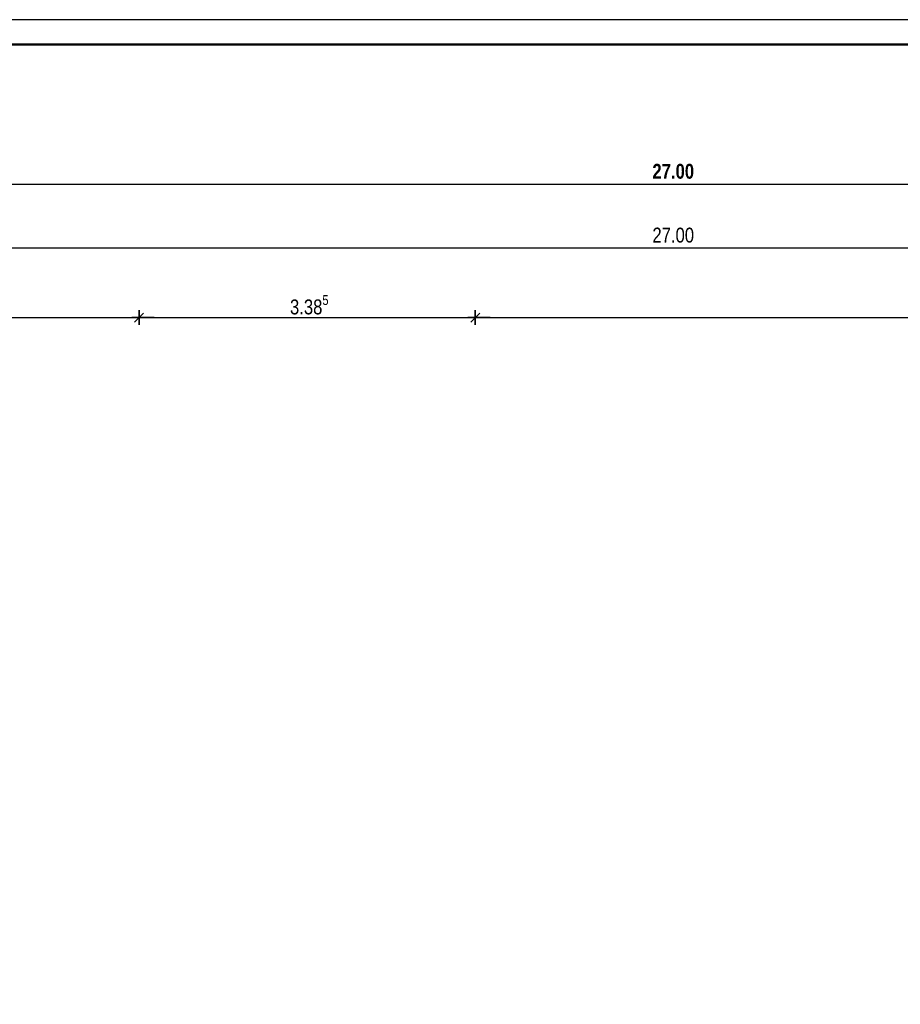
# Model space of a CAD drawing. Header units: metres. Extents: x 1333.9 to 1416.6, y -82.7 to -2.5.
# Tile 57 of 160: x 1368.4 to 1377.3, y -12.4 to -2.5. Entities that reach past the tile are written whole.
import ezdxf

# ---------------------------------------------------------------- set-up
doc = ezdxf.new("R2010")
doc.units = ezdxf.units.M
doc.header["$PDMODE"] = 65
doc.linetypes.add('AUSGEZOGEN', pattern=[0])
doc.layers.add('XR$1$Legende', color=4, linetype='AUSGEZOGEN', lineweight=13)
doc.layers.add('XR$3$Maßlinie 1_50', color=7, linetype='AUSGEZOGEN', lineweight=25)
doc.styles.add('ARIAL', font='arial.ttf')
doc.dimstyles.new('DIMSTYLE_3', dxfattribs={"dimtxt": 0.15, "dimasz": 0.15, "dimexe": 0, "dimexo": 0, "dimgap": 0.075, "dimtad": 2, "dimrnd": 0.005, "dimzin": 4, "dimdsep": 46, "dimtxsty": 'ARIAL', "dimblk1": 'ALL_ML_STRICH', "dimblk2": 'ALL_ML_STRICH', "dimsah": 1, "dimcen": 0, "dimclrd": 3, "dimclre": 3, "dimclrt": 3, "dimadec": 0, "dimazin": 0, "dimtfac": 1, "dimtdec": 0, "dimtix": 1, "dimtmove": 2, "dimatfit": 3, "dimfxl": 0, "dimtzin": 0, "dimlwd": 0, "dimlwe": 13, "dimarcsym": 0})
doc.dimstyles.new('DIMSTYLE_9', dxfattribs={"dimtxt": 0.15, "dimasz": 0.15, "dimexe": 0, "dimexo": 0, "dimgap": 0.075, "dimtad": 2, "dimdec": 3, "dimrnd": 0.005, "dimzin": 4, "dimdsep": 46, "dimtxsty": 'ARIAL', "dimblk1": 'ALL_ML_STRICH', "dimblk2": 'ALL_ML_STRICH', "dimsah": 1, "dimcen": 0, "dimclrd": 3, "dimclre": 3, "dimclrt": 3, "dimadec": 0, "dimazin": 0, "dimtfac": 1, "dimtdec": 0, "dimtix": 1, "dimtmove": 2, "dimatfit": 3, "dimfxl": 0, "dimtzin": 0, "dimlwd": 0, "dimlwe": 13, "dimarcsym": 0})

# ---------------------------------------------------------------- blocks, each defined once
blk = doc.blocks.new('ALL_ML_STRICH')
at = {"color": 0, "linetype": 'ByBlock', "lineweight": -2}
for p, q in [((-1, 0), (0.5, 0)), ((-0.3, -0.3), (0.3, 0.3)), ((0, -0.5), (0, 0.5))]:
    blk.add_line(p, q, dxfattribs=at)
blk = doc.blocks.new('*D220')
at = {"layer": 'DEFPOINTS', "color": 3, "linetype": 'AUSGEZOGEN', "lineweight": 25, "transparency": 33554687}
for p in [(1361.4801, -5.514), (1361.4801, -7.4722), (1369.6051, -7.6522)]:
    blk.add_point(p, dxfattribs=at)
at = {"layer": 'XR$3$Maßlinie 1_50', "color": 3, "linetype": 'AUSGEZOGEN', "lineweight": -2, "transparency": 33554687}
for p, q in [((1361.4801, -5.514), (1361.4801, -5.514)), ((1361.4801, -5.514), (1369.6051, -5.514)), ((1369.6051, -5.514), (1369.6051, -5.514))]:
    blk.add_line(p, q, dxfattribs=at)
at = {"layer": 'XR$3$Maßlinie 1_50', "color": 3, "linetype": 'AUSGEZOGEN', "lineweight": 25, "transparency": 33554687, "xscale": 0.15, "yscale": 0.15, "zscale": 0.15, "rotation": 180}
blk.add_blockref('ALL_ML_STRICH', (1361.4801, -5.514), dxfattribs=at)
at = {"layer": 'XR$3$Maßlinie 1_50', "color": 3, "linetype": 'AUSGEZOGEN', "lineweight": 25, "transparency": 33554687, "xscale": 0.15, "yscale": 0.15, "zscale": 0.15}
blk.add_blockref('ALL_ML_STRICH', (1369.6051, -5.514), dxfattribs=at)
at = {"layer": 'XR$3$Maßlinie 1_50', "color": 3, "linetype": 'AUSGEZOGEN', "lineweight": 25, "transparency": 33554687, "insert": (1365.5636, -5.3864), "char_height": 0.15, "width": 0.6, "attachment_point": 5, "style": 'ARIAL'}
blk.add_mtext('\\W0.80;\\A1;{\\A1;{8.12\\H0.099000;\\S5^ ;}}', dxfattribs=at)
blk = doc.blocks.new('*D221')
at = {"layer": 'DEFPOINTS', "color": 3, "linetype": 'AUSGEZOGEN', "lineweight": 25, "transparency": 33554687}
for p in [(1369.6051, -5.514), (1369.6051, -7.6522), (1372.9901, -7.6522)]:
    blk.add_point(p, dxfattribs=at)
at = {"layer": 'XR$3$Maßlinie 1_50', "color": 3, "linetype": 'AUSGEZOGEN', "lineweight": -2, "transparency": 33554687}
for p, q in [((1369.6051, -5.514), (1369.6051, -5.514)), ((1369.6051, -5.514), (1372.9901, -5.514)), ((1372.9901, -5.514), (1372.9901, -5.514))]:
    blk.add_line(p, q, dxfattribs=at)
at = {"layer": 'XR$3$Maßlinie 1_50', "color": 3, "linetype": 'AUSGEZOGEN', "lineweight": 25, "transparency": 33554687, "xscale": 0.15, "yscale": 0.15, "zscale": 0.15, "rotation": 180}
blk.add_blockref('ALL_ML_STRICH', (1369.6051, -5.514), dxfattribs=at)
at = {"layer": 'XR$3$Maßlinie 1_50', "color": 3, "linetype": 'AUSGEZOGEN', "lineweight": 25, "transparency": 33554687, "xscale": 0.15, "yscale": 0.15, "zscale": 0.15}
blk.add_blockref('ALL_ML_STRICH', (1372.9901, -5.514), dxfattribs=at)
at = {"layer": 'XR$3$Maßlinie 1_50', "color": 3, "linetype": 'AUSGEZOGEN', "lineweight": 25, "transparency": 33554687, "insert": (1371.3186, -5.3863), "char_height": 0.15, "width": 0.6, "attachment_point": 5, "style": 'ARIAL'}
blk.add_mtext('\\W0.80;\\A1;{\\A1;{3.38\\H0.099000;\\S5^ ;}}', dxfattribs=at)
blk = doc.blocks.new('*D222')
at = {"layer": 'DEFPOINTS', "color": 3, "linetype": 'AUSGEZOGEN', "lineweight": 25, "transparency": 33554687}
for p in [(1372.9901, -5.514), (1372.9901, -7.6522), (1388.4801, -7.6522)]:
    blk.add_point(p, dxfattribs=at)
at = {"layer": 'XR$3$Maßlinie 1_50', "color": 3, "linetype": 'AUSGEZOGEN', "lineweight": -2, "transparency": 33554687}
for p, q in [((1372.9901, -5.514), (1372.9901, -5.514)), ((1372.9901, -5.514), (1388.4801, -5.514)), ((1388.4801, -5.514), (1388.4801, -5.514))]:
    blk.add_line(p, q, dxfattribs=at)
at = {"layer": 'XR$3$Maßlinie 1_50', "color": 3, "linetype": 'AUSGEZOGEN', "lineweight": 25, "transparency": 33554687, "xscale": 0.15, "yscale": 0.15, "zscale": 0.15, "rotation": 180}
blk.add_blockref('ALL_ML_STRICH', (1372.9901, -5.514), dxfattribs=at)
at = {"layer": 'XR$3$Maßlinie 1_50', "color": 3, "linetype": 'AUSGEZOGEN', "lineweight": 25, "transparency": 33554687, "xscale": 0.15, "yscale": 0.15, "zscale": 0.15}
blk.add_blockref('ALL_ML_STRICH', (1388.4801, -5.514), dxfattribs=at)
at = {"layer": 'XR$3$Maßlinie 1_50', "color": 3, "linetype": 'AUSGEZOGEN', "lineweight": 25, "transparency": 33554687, "insert": (1380.7391, -5.3864), "char_height": 0.15, "width": 0.6, "attachment_point": 5, "style": 'ARIAL'}
blk.add_mtext('\\W0.80;\\A1;{\\A1;{15.49\\H0.099000;\\S^ ;}}', dxfattribs=at)
blk = doc.blocks.new('*D230')
at = {"layer": 'DEFPOINTS', "color": 3, "linetype": 'AUSGEZOGEN', "lineweight": 25, "transparency": 33554687}
for p in [(1361.4801, -4.8125), (1361.4801, -5.9337), (1388.4801, -6.5042)]:
    blk.add_point(p, dxfattribs=at)
at = {"layer": 'XR$3$Maßlinie 1_50', "color": 3, "linetype": 'AUSGEZOGEN', "lineweight": -2, "transparency": 33554687}
for p, q in [((1361.4801, -4.8125), (1361.4801, -4.8125)), ((1361.4801, -4.8125), (1388.4801, -4.8125)), ((1388.4801, -4.8125), (1388.4801, -4.8125))]:
    blk.add_line(p, q, dxfattribs=at)
at = {"layer": 'XR$3$Maßlinie 1_50', "color": 3, "linetype": 'AUSGEZOGEN', "lineweight": 25, "transparency": 33554687, "xscale": 0.15, "yscale": 0.15, "zscale": 0.15, "rotation": 180}
blk.add_blockref('ALL_ML_STRICH', (1361.4801, -4.8125), dxfattribs=at)
at = {"layer": 'XR$3$Maßlinie 1_50', "color": 3, "linetype": 'AUSGEZOGEN', "lineweight": 25, "transparency": 33554687, "xscale": 0.15, "yscale": 0.15, "zscale": 0.15}
blk.add_blockref('ALL_ML_STRICH', (1388.4801, -4.8125), dxfattribs=at)
at = {"layer": 'XR$3$Maßlinie 1_50', "color": 3, "linetype": 'AUSGEZOGEN', "lineweight": 25, "transparency": 33554687, "insert": (1374.9844, -4.685), "char_height": 0.15, "width": 0.6, "attachment_point": 5, "style": 'ARIAL'}
blk.add_mtext('\\W0.80;\\A1;{\\A1;{27.00\\H0.099000;\\S^ ;}}', dxfattribs=at)
blk = doc.blocks.new('*D233')
at = {"layer": 'DEFPOINTS', "color": 3, "linetype": 'AUSGEZOGEN', "lineweight": 25, "transparency": 33554687}
for p in [(1361.4801, -4.17), (1361.4801, -5.9798), (1388.4801, -6.064)]:
    blk.add_point(p, dxfattribs=at)
at = {"layer": 'XR$3$Maßlinie 1_50', "color": 3, "linetype": 'AUSGEZOGEN', "lineweight": -2, "transparency": 33554687}
for p, q in [((1361.4801, -4.17), (1361.4801, -4.17)), ((1361.4801, -4.17), (1388.4801, -4.17)), ((1388.4801, -4.17), (1388.4801, -4.17))]:
    blk.add_line(p, q, dxfattribs=at)
at = {"layer": 'XR$3$Maßlinie 1_50', "color": 3, "linetype": 'AUSGEZOGEN', "lineweight": 25, "transparency": 33554687, "xscale": 0.15, "yscale": 0.15, "zscale": 0.15, "rotation": 180}
blk.add_blockref('ALL_ML_STRICH', (1361.4801, -4.17), dxfattribs=at)
at = {"layer": 'XR$3$Maßlinie 1_50', "color": 3, "linetype": 'AUSGEZOGEN', "lineweight": 25, "transparency": 33554687, "xscale": 0.15, "yscale": 0.15, "zscale": 0.15}
blk.add_blockref('ALL_ML_STRICH', (1388.4801, -4.17), dxfattribs=at)
at = {"layer": 'XR$3$Maßlinie 1_50', "color": 3, "linetype": 'AUSGEZOGEN', "lineweight": 25, "transparency": 33554687, "insert": (1374.9845, -4.0424), "char_height": 0.15, "width": 0.6, "attachment_point": 5, "style": 'ARIAL'}
blk.add_mtext('\\W0.80;\\A1;{\\fArial|i0|b1;\\A1;{27.00\\H0.099000;\\S^ ;}}', dxfattribs=at)

msp = doc.modelspace()

# ---------------------------------------------------------------- linework, layer by layer
at = {"layer": 'XR$1$Legende', "color": 6, "linetype": 'AUSGEZOGEN', "lineweight": 25, "transparency": 33554687}
msp.add_lwpolyline([(1336.9513, -40.0148), (1412.4513, -40.0148), (1412.4513, -2.5148), (1336.9513, -2.5148), (1336.9513, -40.0148)], close=True, dxfattribs=at)
at = {"layer": 'XR$1$Legende', "color": 1, "linetype": 'AUSGEZOGEN', "lineweight": 50, "transparency": 33554687}
msp.add_lwpolyline([(1337.9513, -39.7648), (1412.2013, -39.7648), (1412.2013, -2.7648), (1337.9513, -2.7648), (1337.9513, -39.7648)], close=True, dxfattribs=at)

# ---------------------------------------------------------------- dimensions: what is measured, and where the dimension line sits
at = {"layer": 'XR$3$Maßlinie 1_50', "color": 3, "linetype": 'AUSGEZOGEN', "lineweight": 25, "transparency": 33554687}
for base, p1, p2, dimstyle, picture, middle in [((1388.4801, -4.17), (1361.4801, -4.17), (1388.4801, -4.17), 'DIMSTYLE_3', '*D233', (1374.9845, -4.0424)), ((1388.4801, -4.8125), (1361.4801, -4.8125), (1388.4801, -4.8125), 'DIMSTYLE_3', '*D230', (1374.9844, -4.685)), ((1369.6051, -5.514), (1361.4801, -5.514), (1369.6051, -5.514), 'DIMSTYLE_9', '*D220', (1365.5636, -5.3864)), ((1372.9901, -5.514), (1369.6051, -5.514), (1372.9901, -5.514), 'DIMSTYLE_9', '*D221', (1371.3186, -5.3863)), ((1388.4801, -5.514), (1372.9901, -5.514), (1388.4801, -5.514), 'DIMSTYLE_3', '*D222', (1380.7391, -5.3864))]:
    dim = msp.add_linear_dim(base=base, p1=p1, p2=p2, dimstyle=dimstyle, override={"dimpost": '<>', "dimclrd": 3, "dimclre": 3, "dimclrt": 3, "dimlwd": 0, "dimlwe": 25}, dxfattribs=at)
    dim.commit()
    dim.dimension.update_dxf_attribs({"geometry": picture, "text_midpoint": middle, "dimtype": 160})

doc.saveas('drawing.dxf')
